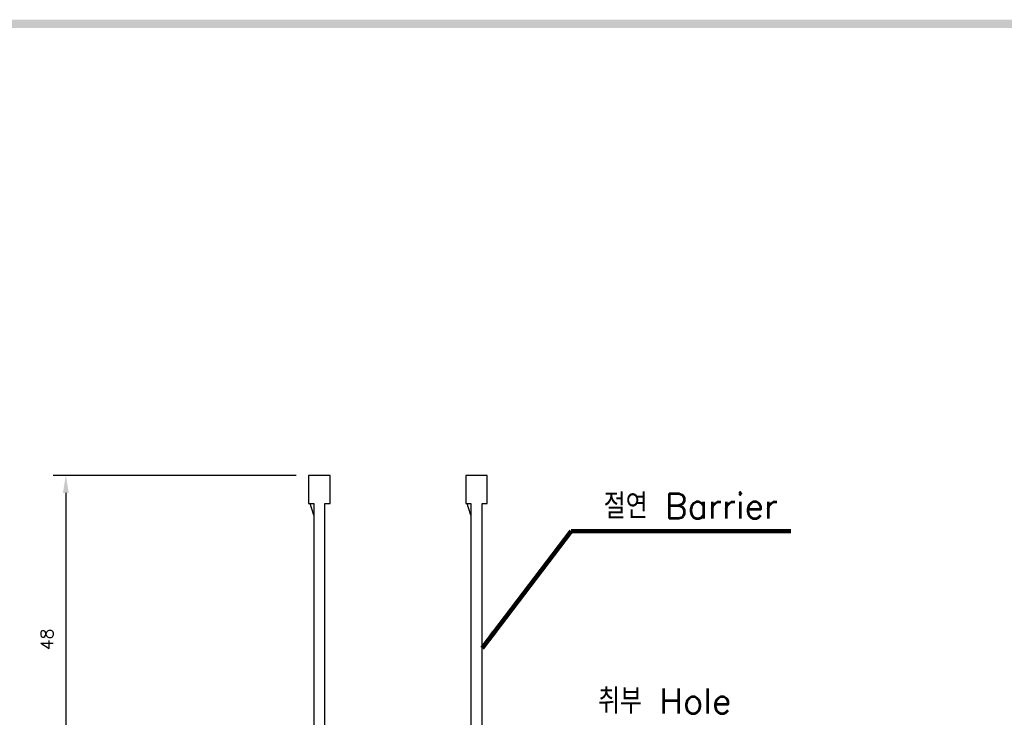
# Model space of a CAD drawing. Extents: x -7 to 1070, y -177 to 578.
# Tile 19 of 23: x 441 to 598, y 463 to 574. Entities that reach past the tile are written whole.
import ezdxf

# ---------------------------------------------------------------- set-up
doc = ezdxf.new("R2010")
doc.units = 0
doc.header["$MEASUREMENT"] = 0
doc.layers.get('0').update_dxf_attribs({"linetype": 'CONTINUOUS'})
doc.layers.add('di', color=3, linetype='CONTINUOUS')
doc.layers.add('dwg', color=7, linetype='CONTINUOUS')
doc.styles.add('KIM', font='ROMANS.shx', dxfattribs={"height": 5, "bigfont": 'GSG1.shx'})
doc.styles.get("Standard").update_dxf_attribs({"font": 'romans.shx', "height": 2, "bigfont": 'hgs.shx'})
doc.dimstyles.get("Standard").update_dxf_attribs({"dimscale": 0, "dimtxt": 2, "dimasz": 2, "dimexe": 0.5, "dimexo": 0.5, "dimgap": 1, "dimtad": 1, "dimdsep": 46, "dimtxsty": 'Standard', "dimcen": 0, "dimclrd": 3, "dimclre": 3, "dimclrt": 3, "dimadec": 0, "dimazin": 2, "dimtp": 0.1, "dimtm": 0.1, "dimtfac": 1, "dimtmove": 0, "dimatfit": 3, "dimfxl": 0, "dimtolj": 1, "dimarcsym": 0})
doc.dimstyles.new('STANDARD$0', dxfattribs={"dimtxt": 5, "dimasz": 5, "dimexe": 1, "dimexo": 2, "dimgap": 2, "dimtad": 1, "dimdec": 4, "dimzin": 12, "dimdsep": 46, "dimtxsty": 'KIM', "dimcen": -1, "dimdle": 0.1, "dimadec": 0, "dimazin": 0, "dimtfac": 1, "dimtdec": 4, "dimtmove": 0, "dimatfit": 3, "dimfxl": 0, "dimtolj": 1, "dimtzin": 0, "dimarcsym": 0})

# ---------------------------------------------------------------- blocks, each defined once
blk = doc.blocks.new('12323')
for p, q in [((3740.7, 1408.13), (3738.5, 1408.13)), ((3738.5, 1408.13), (3738.5, 1404.73)), ((3743, 1408.13), (3738.5, 1408.13)), ((3743, 1407.33), (3743, 1408.13)), ((3790.8, 1407.33), (3743, 1407.33)), ((3792.3, 1407.98), (3790.8, 1407.33)), ((3792.9, 1407.98), (3792.3, 1407.98)), ((3792.9, 1404.88), (3792.9, 1407.98)), ((3738.5, 1404.73), (3740.7, 1404.73)), ((3738.5, 1404.73), (3743, 1404.73)), ((3743, 1405.53), (3790.8, 1405.53)), ((3743, 1405.53), (3790.8, 1405.53)), ((3743, 1404.73), (3743, 1405.53)), ((3743.65, 1405.18), (3743, 1404.98)), ((3744.85, 1405.53), (3743.65, 1405.18)), ((3790.8, 1405.53), (3792.3, 1404.88)), ((3792.3, 1404.88), (3792.9, 1404.88))]:
    blk.add_line(p, q)
blk = doc.blocks.new('*D99')
at = {"layer": 'di'}
for p, q in [((485.32, 501.24), (446.68, 501.24)), ((448.68, 498.44), (448.68, 453.94)), ((462.82, 451.14), (446.68, 451.14))]:
    blk.add_line(p, q, dxfattribs=at)
for points in [[(448.22, 498.44), (449.15, 498.44), (448.68, 501.24)], [(448.22, 453.94), (449.15, 453.94), (448.68, 451.14)]]:
    blk.add_solid(points, dxfattribs=at)
at = {"layer": 'di', "insert": (445.68, 475.13), "char_height": 2, "attachment_point": 5, "rotation": 90}
blk.add_mtext('\\A1;48', dxfattribs=at)

msp = doc.modelspace()

# ---------------------------------------------------------------- linework, layer by layer
at = {"layer": 'dwg'}
msp.add_trace([(4.2, 573.8), (5.5, 572.5), (1065, 573.8), (1063.7, 572.5)], dxfattribs=at)

# ---------------------------------------------------------------- block references
at = {"layer": 'di', "rotation": 270}
for p in [(-917.402, 4239.742), (-892.402, 4239.742)]:
    msp.add_blockref('12323', p, dxfattribs=at)

# ---------------------------------------------------------------- texts
at = {"layer": 'di', "char_height": 4, "attachment_point": 7}
for s, insert in [('절연 Barrier', (534.281, 494.348)), ('취부 Hole', (533.381, 463.298))]:
    msp.add_mtext(s, dxfattribs=dict(at, insert=insert))

# ---------------------------------------------------------------- dimensions: what is measured, and where the dimension line sits
at = {"layer": 'di'}
dim = msp.add_linear_dim(base=(448.684, 451.144), p1=(487.323, 501.244), p2=(464.823, 451.144), angle=90, text='48', dimstyle='STANDARD$0', override={"dimtxt": 3, "dimasz": 2.8, "dimexe": 2, "dimdec": 2, "dimzin": 8, "dimtxsty": 'Standard', "dimcen": 0, "dimclrd": 256, "dimclre": 256, "dimclrt": 256, "dimadec": 2, "dimazin": 2, "dimtfac": 0.6, "dimtdec": 2, "dimtzin": 8, "dimlwd": 65535, "dimlwe": 65535, "dimarcsym": 1}, dxfattribs=at)
dim.commit()
dim.dimension.update_dxf_attribs({"geometry": '*D99', "text_midpoint": (448.684, 475.131), "dimtype": 160})

# ---------------------------------------------------------------- leaders
at = {"layer": 'di', "annotation_type": 0, "has_hookline": 1, "hookline_direction": 0, "text_width": 29.81}
msp.add_leader([(514.923, 473.732), (529.081, 492.348), (532.281, 492.348)], dimstyle='Standard', override={"dimscale": 1, "dimtxt": 4, "dimasz": 3.2, "dimexe": 2, "dimexo": 2, "dimgap": 2, "dimclrd": 256, "dimclre": 256, "dimclrt": 256, "dimadec": 2, "dimtfac": 0.6, "dimlwd": 65535, "dimlwe": 65535, "dimarcsym": 1}, dxfattribs=at)

doc.saveas('drawing.dxf')
